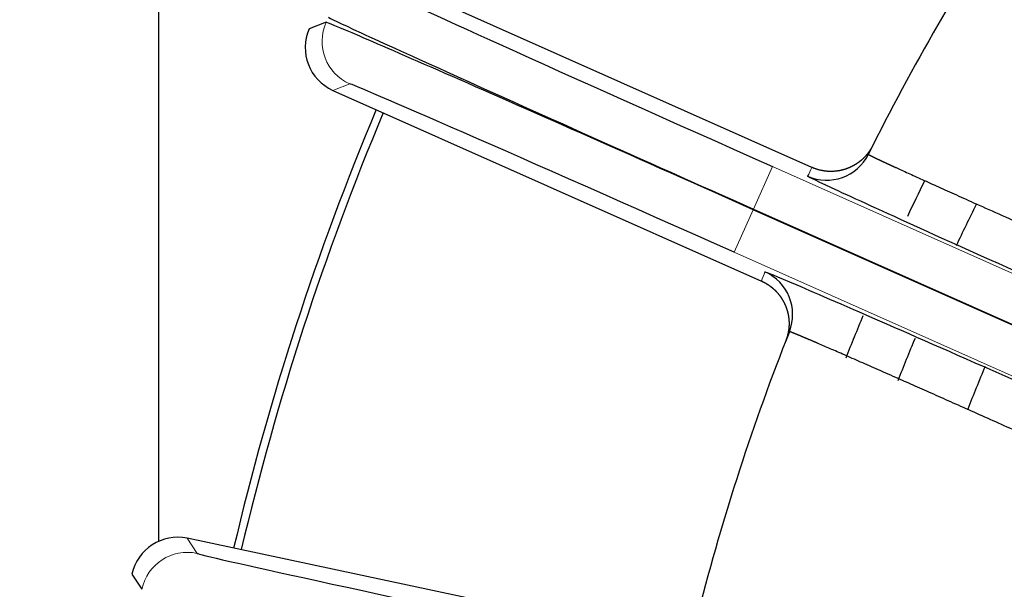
# Model space of a CAD drawing. Header units: inches. Extents: x 0 to 29700, y -16 to 21000.
# Tile 184 of 256: x 14729 to 14792, y 8620 to 8657. Entities that reach past the tile are written whole.
import ezdxf

# ---------------------------------------------------------------- set-up
doc = ezdxf.new("R2010")
doc.units = ezdxf.units.IN
doc.layers.add('254', color=7, linetype='Continuous', true_color=0xffffff)

msp = doc.modelspace()

# ---------------------------------------------------------------- linework, layer by layer
at = {"layer": '254', "color": 2, "linetype": 'Continuous', "lineweight": 25}
for p, q in [((14737.618, 8623.522), (14737.618, 8771.749)), ((14779.618, 8647.569), (14752.066, 8659.836)), ((14748.373, 8656.904), (14747.291, 8656.489)), ((14748.812, 8652.528), (14776.365, 8640.261)), ((14836.605, 8617.799), (14775.845, 8644.851)), ((14775.86, 8644.884), (14836.62, 8617.832)), ((14768.949, 8617.439), (14739.448, 8623.71)), ((14735.89, 8621.399), (14736.521, 8620.427))]:
    msp.add_line(p, q, dxfattribs=at)
at = {"layer": '254', "color": 110, "linetype": 'Continuous', "lineweight": 13}
for p, q in [((14748.812, 8652.528), (14749.893, 8652.943)), ((14777.08, 8647.624), (14775.86, 8644.884)), ((14837.84, 8620.572), (14777.08, 8647.624)), ((14775.845, 8644.851), (14774.625, 8642.11)), ((14774.625, 8642.11), (14835.385, 8615.058)), ((14740.079, 8622.738), (14739.448, 8623.71))]:
    msp.add_line(p, q, dxfattribs=at)
at = {"layer": '254', "color": 2, "linetype": 'Continuous', "lineweight": 25}
for radius, start, end in [(730.774, 90, 270), (725, 33.104531, 270), (720, 90, 270), (718, 32.664375, 270), (320, 90, 200.1825), (270, 117.44586, 201.85109), (150, 146.38605, 153.61395), (180, 157.26937, 166.725), (179.5, 157.275, 166.71938), (146, 153.59063, 154.58063), (142.354, 153.54, 154.72688), (146, 157.33125, 158.48437), (150, 158.38605, 165.61395), (142.354, 157.34813, 158.535), (137.5, 157.32563, 158.5575)]:
    msp.add_arc((14917.618, 8581.749), radius, start, end, dxfattribs=at)
for centre, major_axis, ratio, start_param, end_param in [((14777.147, 8647.774), (-24.666, 10.982), 0.006061, 0.006061, 1.570796), ((14750.032, 8655.268), (-2.801, -1.075), 0.999963, 5.497806, 7.068565), ((14774.558, 8641.96), (-24.666, 10.982), 0.006061, 4.712389, 6.277125), ((14780.557, 8649.745), (2.687, -1.333), 0.999982, 4.754033, 6.283185), ((14775.376, 8638.107), (-2.789, 1.105), 0.999982, 3.141593, 4.670745), ((14738.825, 8620.775), (-1.634, 2.516), 0.999963, 5.497805, 7.068565), ((14766.489, 8617.125), (-26.41, 5.614), 0.006061, 0.006061, 1.570796)]:
    msp.add_ellipse(centre, major_axis=major_axis, ratio=ratio, start_param=start_param, end_param=end_param, dxfattribs=at)
at = {"layer": '254', "color": 110, "linetype": 'Continuous', "lineweight": 13}
for centre, major_axis in [((14751.114, 8655.684), (1.075, -2.801)), ((14739.455, 8619.804), (-2.516, -1.634))]:
    msp.add_ellipse(centre, major_axis=major_axis, ratio=0.999963, start_param=3.927009, end_param=5.497769, dxfattribs=at)
at = {"layer": '254', "color": 2, "linetype": 'Continuous', "lineweight": 25}
for points, knots in [([(14791.965, 8668.876), (14791.977, 8668.895), (14792.614, 8668.462), (14794.984, 8666.792), (14796.746, 8665.536), (14801.098, 8662.414), (14803.709, 8660.533), (14809.404, 8656.417), (14812.448, 8654.211), (14815.547, 8651.96)], [0, 0, 0, 0, 0.25, 0.25, 0.5, 0.5, 0.75, 0.75, 1, 1, 1, 1]), ([(14775.845, 8644.851), (14772.271, 8646.442), (14765.124, 8649.615), (14759.045, 8652.295), (14753.965, 8654.523), (14749.88, 8656.303), (14748.403, 8656.914), (14748.373, 8656.904)], [0, 0, 0, 0, 0.25, 0.5, 0.5, 0.75, 1, 1, 1, 1]), ([(14748.52, 8657.234), (14748.533, 8657.205), (14749.975, 8656.517), (14754.031, 8654.671), (14759.086, 8652.387), (14765.146, 8649.663), (14772.286, 8646.475), (14775.86, 8644.884)], [0, 0, 0, 0, 0.25, 0.5, 0.5, 0.75, 1, 1, 1, 1]), ([(14783.521, 8648.965), (14783.517, 8648.957), (14783.509, 8648.941), (14783.496, 8648.918), (14783.484, 8648.894), (14783.471, 8648.871), (14783.458, 8648.847), (14783.445, 8648.824), (14783.432, 8648.802), (14783.419, 8648.779), (14783.405, 8648.756), (14783.392, 8648.734), (14783.378, 8648.712), (14783.364, 8648.69), (14783.35, 8648.669), (14783.336, 8648.647), (14783.322, 8648.626), (14783.308, 8648.605), (14783.293, 8648.585), (14783.279, 8648.564), (14783.264, 8648.544), (14783.249, 8648.524), (14783.234, 8648.504), (14783.219, 8648.484), (14783.204, 8648.465), (14783.189, 8648.445), (14783.174, 8648.426), (14783.159, 8648.408), (14783.143, 8648.389), (14783.128, 8648.371), (14783.113, 8648.353), (14783.097, 8648.335), (14783.082, 8648.317), (14783.066, 8648.3), (14783.05, 8648.283), (14783.035, 8648.266), (14783.019, 8648.249), (14783.003, 8648.233), (14782.988, 8648.216), (14782.972, 8648.2), (14782.956, 8648.184), (14782.941, 8648.169), (14782.925, 8648.154), (14782.909, 8648.138), (14782.893, 8648.124), (14782.878, 8648.109), (14782.862, 8648.094), (14782.846, 8648.08), (14782.83, 8648.066), (14782.815, 8648.052), (14782.799, 8648.039), (14782.784, 8648.025), (14782.768, 8648.012), (14782.753, 8647.999), (14782.737, 8647.987), (14782.722, 8647.974), (14782.706, 8647.962), (14782.691, 8647.95), (14782.676, 8647.938), (14782.661, 8647.926), (14782.646, 8647.915), (14782.631, 8647.904), (14782.616, 8647.893), (14782.601, 8647.882), (14782.586, 8647.871), (14782.571, 8647.861), (14782.557, 8647.85), (14782.542, 8647.84), (14782.528, 8647.83), (14782.513, 8647.821), (14782.499, 8647.811), (14782.485, 8647.802), (14782.471, 8647.793), (14782.457, 8647.784), (14782.443, 8647.775), (14782.43, 8647.766), (14782.416, 8647.758), (14782.403, 8647.749), (14782.389, 8647.741), (14782.376, 8647.733), (14782.363, 8647.726), (14782.35, 8647.718), (14782.337, 8647.711), (14782.324, 8647.703), (14782.312, 8647.696), (14782.299, 8647.689), (14782.287, 8647.682), (14782.275, 8647.676), (14782.263, 8647.669), (14782.251, 8647.663), (14782.239, 8647.657), (14782.228, 8647.651), (14782.216, 8647.645), (14782.205, 8647.639), (14782.194, 8647.633), (14782.183, 8647.628), (14782.172, 8647.622), (14782.162, 8647.617), (14782.151, 8647.612), (14782.141, 8647.607), (14782.13, 8647.602), (14782.12, 8647.597), (14782.111, 8647.593), (14782.101, 8647.588), (14782.091, 8647.584), (14782.082, 8647.579), (14782.073, 8647.575), (14782.064, 8647.571), (14782.055, 8647.567), (14782.046, 8647.563), (14782.038, 8647.56), (14782.029, 8647.556), (14782.021, 8647.552), (14782.013, 8647.549), (14782.005, 8647.546), (14781.998, 8647.542), (14781.99, 8647.539), (14781.983, 8647.536), (14781.976, 8647.533), (14781.969, 8647.531), (14781.962, 8647.528), (14781.956, 8647.525), (14781.949, 8647.523), (14781.943, 8647.52), (14781.937, 8647.518), (14781.931, 8647.516), (14781.925, 8647.513), (14781.92, 8647.511), (14781.915, 8647.509), (14781.91, 8647.507), (14781.905, 8647.505), (14781.9, 8647.504), (14781.895, 8647.502), (14781.891, 8647.5), (14781.887, 8647.499), (14781.883, 8647.497), (14781.879, 8647.496), (14781.875, 8647.494), (14781.872, 8647.493), (14781.869, 8647.492), (14781.866, 8647.491), (14781.863, 8647.49), (14781.86, 8647.489), (14781.858, 8647.488), (14781.855, 8647.487), (14781.853, 8647.486), (14781.851, 8647.486), (14781.831, 8647.478), (14781.792, 8647.465), (14781.735, 8647.446), (14781.677, 8647.429), (14781.619, 8647.413), (14781.561, 8647.398), (14781.502, 8647.384), (14781.444, 8647.371), (14781.385, 8647.36), (14781.326, 8647.349), (14781.267, 8647.34), (14781.208, 8647.332), (14781.149, 8647.325), (14781.09, 8647.32), (14781.031, 8647.316), (14780.972, 8647.312), (14780.913, 8647.31), (14780.855, 8647.309), (14780.796, 8647.31), (14780.738, 8647.311), (14780.68, 8647.314), (14780.623, 8647.317), (14780.566, 8647.322), (14780.509, 8647.328), (14780.452, 8647.334), (14780.396, 8647.342), (14780.34, 8647.351), (14780.285, 8647.361), (14780.23, 8647.372), (14780.176, 8647.383), (14780.123, 8647.396), (14780.069, 8647.41), (14780.017, 8647.424), (14779.965, 8647.439), (14779.913, 8647.456), (14779.863, 8647.473), (14779.812, 8647.49), (14779.763, 8647.509), (14779.714, 8647.528), (14779.666, 8647.548), (14779.634, 8647.562), (14779.618, 8647.569)], [0, 0, 0, 0, 0.005868, 0.011719, 0.017552, 0.023366, 0.029161, 0.034937, 0.040693, 0.046428, 0.052143, 0.057835, 0.063506, 0.069154, 0.074779, 0.080381, 0.085959, 0.091512, 0.09704, 0.102543, 0.108021, 0.113472, 0.118896, 0.124293, 0.129663, 0.135004, 0.140317, 0.145602, 0.150857, 0.156082, 0.161278, 0.166443, 0.171577, 0.17668, 0.181751, 0.186791, 0.191798, 0.196773, 0.201714, 0.206623, 0.211497, 0.216338, 0.221145, 0.225917, 0.230654, 0.235355, 0.240022, 0.244652, 0.249247, 0.253805, 0.258326, 0.262811, 0.267258, 0.271668, 0.276041, 0.280376, 0.284672, 0.28893, 0.29315, 0.297331, 0.301473, 0.305576, 0.30964, 0.313664, 0.317648, 0.321592, 0.325497, 0.329361, 0.333184, 0.336967, 0.340709, 0.344411, 0.348071, 0.35169, 0.355268, 0.358805, 0.3623, 0.365753, 0.369164, 0.372534, 0.375861, 0.379146, 0.382389, 0.38559, 0.388748, 0.391864, 0.394937, 0.397968, 0.400956, 0.403901, 0.406802, 0.409661, 0.412477, 0.41525, 0.41798, 0.420666, 0.423309, 0.425909, 0.428465, 0.430978, 0.433447, 0.435873, 0.438256, 0.440594, 0.442889, 0.445141, 0.447348, 0.449512, 0.451632, 0.453708, 0.455741, 0.457729, 0.459674, 0.461575, 0.463432, 0.465245, 0.467014, 0.468739, 0.47042, 0.472057, 0.47365, 0.475199, 0.476704, 0.478165, 0.479582, 0.480955, 0.482284, 0.483569, 0.484809, 0.486006, 0.487158, 0.488267, 0.489331, 0.490351, 0.491327, 0.492259, 0.493147, 0.493991, 0.494791, 0.495547, 0.496258, 0.496925, 0.497549, 0.498128, 0.498663, 0.499154, 0.499601, 0.500003, 0.513199, 0.52639, 0.539572, 0.552744, 0.565902, 0.579045, 0.592169, 0.605271, 0.61835, 0.631403, 0.644426, 0.657419, 0.670378, 0.683301, 0.696185, 0.709029, 0.721829, 0.734585, 0.747293, 0.759952, 0.772559, 0.785113, 0.797611, 0.810052, 0.822434, 0.834754, 0.847012, 0.859206, 0.871334, 0.883395, 0.895386, 0.907307, 0.919157, 0.930934, 0.942637, 0.954264, 0.965815, 0.977289, 0.988684, 1, 1, 1, 1]), ([(14783.245, 8648.412), (14783.245, 8648.411), (14783.245, 8648.411), (14783.245, 8648.41), (14783.245, 8648.41), (14783.245, 8648.409), (14783.246, 8648.408), (14783.247, 8648.407), (14783.248, 8648.406), (14783.249, 8648.405), (14783.251, 8648.404), (14783.253, 8648.403), (14783.255, 8648.401), (14783.257, 8648.4), (14783.259, 8648.398), (14783.262, 8648.396), (14783.265, 8648.395), (14783.268, 8648.393), (14783.271, 8648.391), (14783.274, 8648.389), (14783.278, 8648.387), (14783.282, 8648.384), (14783.286, 8648.382), (14783.29, 8648.38), (14783.294, 8648.377), (14783.299, 8648.374), (14783.304, 8648.372), (14783.309, 8648.369), (14783.314, 8648.366), (14783.32, 8648.363), (14783.326, 8648.36), (14783.332, 8648.357), (14783.338, 8648.354), (14783.344, 8648.35), (14783.351, 8648.347), (14783.358, 8648.343), (14783.365, 8648.34), (14783.372, 8648.336), (14783.379, 8648.332), (14783.387, 8648.328), (14783.395, 8648.324), (14783.403, 8648.32), (14783.411, 8648.316), (14783.419, 8648.312), (14783.428, 8648.307), (14783.437, 8648.303), (14783.446, 8648.298), (14783.455, 8648.294), (14783.465, 8648.289), (14783.475, 8648.284), (14783.485, 8648.279), (14783.495, 8648.274), (14783.505, 8648.269), (14783.516, 8648.264), (14783.527, 8648.258), (14783.538, 8648.253), (14783.549, 8648.247), (14783.56, 8648.242), (14783.572, 8648.236), (14783.584, 8648.23), (14783.596, 8648.225), (14783.608, 8648.219), (14783.62, 8648.213), (14783.633, 8648.207), (14783.646, 8648.2), (14783.659, 8648.194), (14783.672, 8648.188), (14783.686, 8648.181), (14783.7, 8648.174), (14783.714, 8648.168), (14783.728, 8648.161), (14783.742, 8648.154), (14783.757, 8648.147), (14783.771, 8648.14), (14783.786, 8648.133), (14783.802, 8648.126), (14783.817, 8648.119), (14783.832, 8648.111), (14783.848, 8648.104), (14783.864, 8648.096), (14783.88, 8648.088), (14783.897, 8648.081), (14783.913, 8648.073), (14783.93, 8648.065), (14783.947, 8648.057), (14783.965, 8648.049), (14783.982, 8648.04), (14784, 8648.032), (14784.017, 8648.024), (14784.035, 8648.015), (14784.054, 8648.007), (14784.072, 8647.998), (14784.091, 8647.989), (14784.11, 8647.98), (14784.129, 8647.971), (14784.148, 8647.962), (14784.167, 8647.953), (14784.187, 8647.944), (14784.207, 8647.935), (14784.227, 8647.926), (14784.247, 8647.916), (14784.267, 8647.907), (14784.288, 8647.897), (14784.309, 8647.887), (14784.33, 8647.877), (14784.351, 8647.868), (14784.373, 8647.858), (14784.394, 8647.848), (14784.416, 8647.837), (14784.438, 8647.827), (14784.46, 8647.817), (14784.483, 8647.806), (14784.505, 8647.796), (14784.528, 8647.785), (14784.551, 8647.775), (14784.574, 8647.764), (14784.597, 8647.753), (14784.621, 8647.742), (14784.645, 8647.731), (14784.669, 8647.72), (14784.693, 8647.709), (14784.717, 8647.698), (14784.742, 8647.687), (14784.766, 8647.675), (14784.791, 8647.664), (14784.816, 8647.652), (14784.841, 8647.641), (14784.867, 8647.629), (14784.892, 8647.617), (14784.918, 8647.605), (14784.944, 8647.593), (14784.97, 8647.581), (14784.997, 8647.569), (14785.249, 8647.453), (14785.778, 8647.211), (14786.688, 8646.797), (14787.728, 8646.327), (14788.887, 8645.805), (14790.244, 8645.195), (14791.831, 8644.486), (14793.676, 8643.663), (14795.68, 8642.772), (14797.133, 8642.127), (14797.928, 8641.775), (14798.027, 8641.732), (14798.127, 8641.688), (14798.227, 8641.643), (14798.328, 8641.598), (14798.43, 8641.553), (14798.533, 8641.508), (14798.636, 8641.462), (14798.74, 8641.416), (14798.845, 8641.37), (14798.95, 8641.323), (14799.057, 8641.276), (14799.164, 8641.229), (14799.271, 8641.182), (14799.38, 8641.134), (14799.489, 8641.086), (14799.598, 8641.037), (14799.709, 8640.988), (14799.82, 8640.939), (14799.932, 8640.89), (14800.045, 8640.84), (14800.158, 8640.79), (14800.272, 8640.74), (14800.387, 8640.689), (14800.502, 8640.638), (14800.618, 8640.587), (14800.735, 8640.536), (14800.852, 8640.484), (14800.97, 8640.432), (14801.089, 8640.38), (14801.208, 8640.327), (14801.328, 8640.274), (14801.449, 8640.221), (14801.57, 8640.167), (14801.692, 8640.114), (14801.814, 8640.06), (14801.937, 8640.006), (14802.061, 8639.951), (14802.185, 8639.896), (14802.31, 8639.841), (14802.436, 8639.786), (14802.562, 8639.73), (14802.688, 8639.675), (14802.816, 8639.619), (14802.943, 8639.562), (14803.072, 8639.506), (14803.201, 8639.449), (14803.33, 8639.392), (14803.46, 8639.335), (14803.59, 8639.277), (14803.721, 8639.22), (14803.853, 8639.162), (14803.985, 8639.104), (14804.118, 8639.045), (14804.251, 8638.987), (14804.384, 8638.928), (14804.518, 8638.869), (14804.652, 8638.81), (14804.787, 8638.751), (14804.923, 8638.691), (14805.058, 8638.632), (14805.194, 8638.572), (14805.331, 8638.512), (14805.468, 8638.452), (14805.605, 8638.391), (14805.743, 8638.331), (14805.881, 8638.27), (14806.02, 8638.209), (14806.159, 8638.149), (14806.298, 8638.087), (14806.437, 8638.026), (14806.577, 8637.965), (14806.717, 8637.903), (14806.858, 8637.842), (14806.952, 8637.801), (14806.999, 8637.78)], [0, 0, 0, 0, 0.001875, 0.00375, 0.005627, 0.007503, 0.009381, 0.011259, 0.013138, 0.015017, 0.016897, 0.018778, 0.020659, 0.022541, 0.024423, 0.026306, 0.02819, 0.030074, 0.031958, 0.033844, 0.035729, 0.037615, 0.039502, 0.041389, 0.043277, 0.045165, 0.047053, 0.048942, 0.050832, 0.052721, 0.054612, 0.056502, 0.058393, 0.060285, 0.062176, 0.064069, 0.065961, 0.067854, 0.069747, 0.07164, 0.073534, 0.075428, 0.077323, 0.079217, 0.081112, 0.083007, 0.084903, 0.086798, 0.088694, 0.09059, 0.092487, 0.094383, 0.09628, 0.098177, 0.100074, 0.101971, 0.103868, 0.105765, 0.107663, 0.109561, 0.111458, 0.113356, 0.115254, 0.117152, 0.11905, 0.120948, 0.122846, 0.124744, 0.126642, 0.12854, 0.130439, 0.132337, 0.134235, 0.136133, 0.138031, 0.139929, 0.141827, 0.143724, 0.145622, 0.147519, 0.149417, 0.151314, 0.153211, 0.155108, 0.157005, 0.158902, 0.160798, 0.162695, 0.164591, 0.166487, 0.168382, 0.170278, 0.172173, 0.174068, 0.175963, 0.177857, 0.179751, 0.181645, 0.183538, 0.185432, 0.187324, 0.189217, 0.191109, 0.193001, 0.194892, 0.196783, 0.198674, 0.200564, 0.202454, 0.204343, 0.206232, 0.208121, 0.210009, 0.211896, 0.213783, 0.21567, 0.217556, 0.219442, 0.221327, 0.223211, 0.225095, 0.226978, 0.228861, 0.230744, 0.232625, 0.234506, 0.236387, 0.238267, 0.240146, 0.242025, 0.243903, 0.24578, 0.247656, 0.249532, 0.299399, 0.349541, 0.399801, 0.45002, 0.500039, 0.560429, 0.622154, 0.684895, 0.748307, 0.751149, 0.754008, 0.756883, 0.759774, 0.762681, 0.765603, 0.768542, 0.771496, 0.774467, 0.777452, 0.780454, 0.78347, 0.786503, 0.78955, 0.792613, 0.79569, 0.798783, 0.80189, 0.805013, 0.80815, 0.811301, 0.814468, 0.817648, 0.820843, 0.824052, 0.827275, 0.830512, 0.833763, 0.837028, 0.840307, 0.843599, 0.846904, 0.850223, 0.853555, 0.8569, 0.860259, 0.86363, 0.867013, 0.87041, 0.873819, 0.87724, 0.880674, 0.88412, 0.887577, 0.891047, 0.894529, 0.898022, 0.901526, 0.905042, 0.908569, 0.912108, 0.915657, 0.919217, 0.922788, 0.92637, 0.929961, 0.933564, 0.937176, 0.940798, 0.944431, 0.948073, 0.951724, 0.955385, 0.959055, 0.962735, 0.966423, 0.970121, 0.973827, 0.977541, 0.981264, 0.984995, 0.988735, 0.992482, 0.996237, 1, 1, 1, 1]), ([(14805.779, 8635.039), (14802.278, 8636.598), (14798.846, 8638.131), (14792.435, 8641.005), (14789.5, 8642.326), (14784.62, 8644.534), (14782.652, 8645.432), (14780.021, 8646.649), (14779.327, 8646.984), (14779.337, 8647.004)], [0, 0, 0, 0, 0.25, 0.25, 0.5, 0.5, 0.75, 0.75, 1, 1, 1, 1]), ([(14776.596, 8640.847), (14776.604, 8640.869), (14777.302, 8640.583), (14779.979, 8639.438), (14781.955, 8638.579), (14786.858, 8636.432), (14789.818, 8635.128), (14796.2, 8632.306), (14799.68, 8630.762), (14803.18, 8629.204)], [0, 0, 0, 0, 0.25, 0.25, 0.5, 0.5, 0.75, 0.75, 1, 1, 1, 1]), ([(14776.365, 8640.261), (14776.373, 8640.257), (14776.39, 8640.249), (14776.415, 8640.238), (14776.44, 8640.226), (14776.465, 8640.214), (14776.49, 8640.201), (14776.515, 8640.188), (14776.54, 8640.176), (14776.565, 8640.162), (14776.59, 8640.149), (14776.615, 8640.135), (14776.64, 8640.121), (14776.664, 8640.106), (14776.689, 8640.092), (14776.714, 8640.077), (14776.738, 8640.061), (14776.763, 8640.046), (14776.787, 8640.03), (14776.812, 8640.014), (14776.836, 8639.997), (14776.86, 8639.981), (14776.884, 8639.964), (14776.908, 8639.947), (14776.932, 8639.929), (14776.956, 8639.911), (14776.98, 8639.893), (14777.003, 8639.875), (14777.027, 8639.856), (14777.05, 8639.837), (14777.073, 8639.818), (14777.096, 8639.798), (14777.119, 8639.778), (14777.142, 8639.758), (14777.165, 8639.738), (14777.187, 8639.717), (14777.21, 8639.696), (14777.232, 8639.675), (14777.254, 8639.653), (14777.276, 8639.631), (14777.297, 8639.609), (14777.319, 8639.587), (14777.34, 8639.564), (14777.361, 8639.542), (14777.382, 8639.518), (14777.402, 8639.495), (14777.423, 8639.471), (14777.443, 8639.448), (14777.463, 8639.423), (14777.483, 8639.399), (14777.503, 8639.374), (14777.522, 8639.349), (14777.541, 8639.324), (14777.56, 8639.299), (14777.579, 8639.273), (14777.597, 8639.248), (14777.615, 8639.221), (14777.633, 8639.195), (14777.651, 8639.169), (14777.668, 8639.142), (14777.685, 8639.115), (14777.702, 8639.088), (14777.719, 8639.061), (14777.735, 8639.033), (14777.751, 8639.005), (14777.767, 8638.977), (14777.782, 8638.949), (14777.797, 8638.921), (14777.812, 8638.892), (14777.827, 8638.864), (14777.841, 8638.835), (14777.855, 8638.806), (14777.868, 8638.777), (14777.882, 8638.747), (14777.895, 8638.718), (14777.907, 8638.688), (14777.916, 8638.667), (14777.921, 8638.655), (14777.923, 8638.651), (14777.925, 8638.646), (14777.927, 8638.64), (14777.93, 8638.634), (14777.933, 8638.627), (14777.936, 8638.619), (14777.939, 8638.611), (14777.943, 8638.601), (14777.946, 8638.591), (14777.951, 8638.581), (14777.955, 8638.569), (14777.959, 8638.557), (14777.964, 8638.544), (14777.969, 8638.531), (14777.974, 8638.516), (14777.979, 8638.501), (14777.985, 8638.485), (14777.99, 8638.469), (14777.996, 8638.452), (14778.002, 8638.433), (14778.008, 8638.415), (14778.014, 8638.395), (14778.02, 8638.375), (14778.026, 8638.353), (14778.033, 8638.331), (14778.039, 8638.309), (14778.045, 8638.285), (14778.051, 8638.261), (14778.058, 8638.236), (14778.064, 8638.21), (14778.07, 8638.183), (14778.076, 8638.156), (14778.082, 8638.128), (14778.088, 8638.099), (14778.094, 8638.069), (14778.099, 8638.039), (14778.104, 8638.008), (14778.11, 8637.976), (14778.114, 8637.943), (14778.119, 8637.909), (14778.123, 8637.875), (14778.127, 8637.84), (14778.131, 8637.804), (14778.134, 8637.768), (14778.137, 8637.731), (14778.139, 8637.693), (14778.141, 8637.654), (14778.143, 8637.615), (14778.144, 8637.575), (14778.144, 8637.535), (14778.144, 8637.494), (14778.144, 8637.452), (14778.142, 8637.41), (14778.141, 8637.367), (14778.138, 8637.323), (14778.135, 8637.279), (14778.131, 8637.235), (14778.126, 8637.189), (14778.121, 8637.144), (14778.115, 8637.098), (14778.108, 8637.052), (14778.1, 8637.005), (14778.091, 8636.958), (14778.082, 8636.911), (14778.072, 8636.863), (14778.06, 8636.815), (14778.048, 8636.767), (14778.035, 8636.718), (14778.022, 8636.67), (14778.007, 8636.621), (14777.991, 8636.572), (14777.974, 8636.524), (14777.957, 8636.475), (14777.944, 8636.443), (14777.938, 8636.426)], [0, 0, 0, 0, 0.006023, 0.012068, 0.018136, 0.024226, 0.030339, 0.036473, 0.04263, 0.048809, 0.055009, 0.061231, 0.067475, 0.073739, 0.080025, 0.086331, 0.092658, 0.099006, 0.105373, 0.111761, 0.118169, 0.124596, 0.131043, 0.137509, 0.143993, 0.150497, 0.157019, 0.163559, 0.170117, 0.176693, 0.183287, 0.189897, 0.196525, 0.203169, 0.209829, 0.216506, 0.223199, 0.229906, 0.23663, 0.243368, 0.25012, 0.256887, 0.263668, 0.270463, 0.277271, 0.284091, 0.290925, 0.297771, 0.304629, 0.311498, 0.318379, 0.325271, 0.332173, 0.339085, 0.346008, 0.35294, 0.359881, 0.36683, 0.373789, 0.380755, 0.387729, 0.39471, 0.401697, 0.408692, 0.415692, 0.422698, 0.42971, 0.436726, 0.443747, 0.450772, 0.4578, 0.464832, 0.471867, 0.478905, 0.485944, 0.492985, 0.500027, 0.50085, 0.50184, 0.502997, 0.504321, 0.505813, 0.507472, 0.509297, 0.51129, 0.513451, 0.515778, 0.518272, 0.520934, 0.523762, 0.526757, 0.529919, 0.533248, 0.536744, 0.540406, 0.544234, 0.548229, 0.552389, 0.556716, 0.561208, 0.565866, 0.570688, 0.575675, 0.580827, 0.586143, 0.591622, 0.597264, 0.603069, 0.609036, 0.615164, 0.621453, 0.627902, 0.63451, 0.641277, 0.648201, 0.655282, 0.662519, 0.669909, 0.677454, 0.68515, 0.692997, 0.700993, 0.709138, 0.717429, 0.725864, 0.734443, 0.743163, 0.752023, 0.76102, 0.770152, 0.779417, 0.788814, 0.798339, 0.80799, 0.817766, 0.827662, 0.837676, 0.847807, 0.85805, 0.868402, 0.878862, 0.889425, 0.900088, 0.910848, 0.921702, 0.932646, 0.943676, 0.95479, 0.965983, 0.977251, 0.988592, 1, 1, 1, 1]), ([(14801.96, 8626.463), (14801.936, 8626.474), (14801.889, 8626.495), (14801.818, 8626.527), (14801.747, 8626.56), (14801.676, 8626.592), (14801.605, 8626.624), (14801.534, 8626.656), (14801.463, 8626.688), (14801.393, 8626.72), (14801.322, 8626.751), (14801.252, 8626.783), (14801.181, 8626.815), (14801.111, 8626.847), (14801.041, 8626.879), (14800.97, 8626.91), (14800.9, 8626.942), (14800.83, 8626.973), (14800.76, 8627.005), (14800.691, 8627.036), (14800.621, 8627.068), (14800.551, 8627.099), (14800.482, 8627.131), (14800.412, 8627.162), (14800.343, 8627.193), (14800.274, 8627.225), (14800.205, 8627.256), (14800.136, 8627.287), (14800.067, 8627.318), (14799.998, 8627.349), (14799.929, 8627.38), (14799.861, 8627.411), (14799.792, 8627.442), (14799.724, 8627.473), (14799.656, 8627.503), (14799.588, 8627.534), (14799.52, 8627.565), (14799.452, 8627.595), (14799.384, 8627.626), (14799.316, 8627.656), (14799.249, 8627.687), (14799.181, 8627.717), (14799.114, 8627.747), (14799.047, 8627.778), (14798.98, 8627.808), (14798.913, 8627.838), (14798.846, 8627.868), (14798.779, 8627.898), (14798.713, 8627.928), (14798.646, 8627.958), (14798.58, 8627.988), (14798.514, 8628.018), (14798.448, 8628.047), (14798.382, 8628.077), (14798.316, 8628.107), (14798.25, 8628.136), (14798.185, 8628.166), (14798.12, 8628.195), (14798.054, 8628.225), (14797.989, 8628.254), (14797.924, 8628.283), (14797.86, 8628.312), (14797.795, 8628.341), (14797.73, 8628.37), (14797.666, 8628.399), (14797.602, 8628.428), (14797.538, 8628.457), (14797.474, 8628.486), (14797.41, 8628.515), (14797.346, 8628.543), (14797.283, 8628.572), (14797.22, 8628.6), (14797.156, 8628.629), (14797.093, 8628.657), (14797.03, 8628.685), (14796.968, 8628.713), (14796.905, 8628.742), (14796.843, 8628.77), (14796.78, 8628.798), (14796.718, 8628.826), (14796.656, 8628.853), (14796.595, 8628.881), (14796.533, 8628.909), (14796.471, 8628.937), (14796.41, 8628.964), (14796.349, 8628.992), (14796.288, 8629.019), (14796.227, 8629.046), (14796.167, 8629.074), (14796.106, 8629.101), (14796.046, 8629.128), (14795.986, 8629.155), (14795.926, 8629.182), (14795.866, 8629.209), (14795.806, 8629.236), (14795.747, 8629.262), (14795.687, 8629.289), (14795.628, 8629.316), (14795.569, 8629.342), (14795.51, 8629.369), (14795.452, 8629.395), (14795.393, 8629.421), (14795.335, 8629.447), (14795.277, 8629.473), (14795.219, 8629.499), (14795.161, 8629.525), (14795.103, 8629.551), (14795.046, 8629.577), (14794.989, 8629.603), (14794.932, 8629.628), (14794.875, 8629.654), (14794.818, 8629.679), (14794.761, 8629.705), (14794.705, 8629.73), (14794.649, 8629.755), (14794.593, 8629.78), (14794.537, 8629.805), (14794.481, 8629.83), (14794.426, 8629.855), (14794.371, 8629.88), (14794.316, 8629.905), (14794.261, 8629.929), (14794.206, 8629.954), (14794.151, 8629.978), (14794.097, 8630.003), (14794.043, 8630.027), (14793.989, 8630.051), (14793.935, 8630.076), (14793.881, 8630.1), (14793.828, 8630.124), (14793.775, 8630.147), (14793.722, 8630.171), (14793.669, 8630.195), (14793.616, 8630.219), (14793.563, 8630.242), (14793.511, 8630.266), (14793.459, 8630.289), (14793.407, 8630.312), (14793.355, 8630.335), (14793.304, 8630.359), (14793.252, 8630.382), (14793.201, 8630.404), (14793.15, 8630.427), (14793.099, 8630.45), (14793.049, 8630.473), (14792.998, 8630.495), (14792.948, 8630.518), (14792.421, 8630.754), (14791.436, 8631.194), (14790.036, 8631.819), (14788.702, 8632.414), (14787.441, 8632.975), (14786.26, 8633.5), (14785.069, 8634.028), (14783.883, 8634.551), (14782.727, 8635.06), (14781.689, 8635.515), (14780.779, 8635.912), (14780.239, 8636.146), (14779.967, 8636.263), (14779.914, 8636.286), (14779.861, 8636.308), (14779.809, 8636.331), (14779.758, 8636.353), (14779.707, 8636.374), (14779.658, 8636.396), (14779.609, 8636.417), (14779.561, 8636.437), (14779.513, 8636.457), (14779.466, 8636.477), (14779.42, 8636.497), (14779.375, 8636.516), (14779.331, 8636.535), (14779.287, 8636.554), (14779.245, 8636.572), (14779.203, 8636.59), (14779.161, 8636.607), (14779.121, 8636.624), (14779.081, 8636.641), (14779.043, 8636.657), (14779.005, 8636.673), (14778.967, 8636.689), (14778.931, 8636.704), (14778.896, 8636.719), (14778.861, 8636.733), (14778.827, 8636.748), (14778.794, 8636.761), (14778.762, 8636.775), (14778.73, 8636.788), (14778.7, 8636.8), (14778.67, 8636.813), (14778.641, 8636.824), (14778.613, 8636.836), (14778.586, 8636.847), (14778.559, 8636.858), (14778.534, 8636.868), (14778.509, 8636.878), (14778.485, 8636.888), (14778.462, 8636.897), (14778.44, 8636.906), (14778.419, 8636.914), (14778.398, 8636.922), (14778.379, 8636.93), (14778.36, 8636.937), (14778.342, 8636.944), (14778.325, 8636.951), (14778.309, 8636.957), (14778.294, 8636.963), (14778.279, 8636.968), (14778.266, 8636.973), (14778.253, 8636.978), (14778.241, 8636.982), (14778.23, 8636.986), (14778.22, 8636.989), (14778.211, 8636.992), (14778.202, 8636.995), (14778.195, 8636.997), (14778.188, 8636.999), (14778.182, 8637.001), (14778.177, 8637.002), (14778.173, 8637.003), (14778.169, 8637.003), (14778.167, 8637.003), (14778.165, 8637.003), (14778.165, 8637.002), (14778.165, 8637.002)], [0, 0, 0, 0, 0.001912, 0.003823, 0.005731, 0.007637, 0.009542, 0.011444, 0.013345, 0.015243, 0.017139, 0.019033, 0.020925, 0.022815, 0.024703, 0.026588, 0.028472, 0.030353, 0.032232, 0.034108, 0.035983, 0.037855, 0.039725, 0.041592, 0.043457, 0.04532, 0.04718, 0.049038, 0.050894, 0.052747, 0.054597, 0.056445, 0.058291, 0.060134, 0.061975, 0.063813, 0.065648, 0.067481, 0.069311, 0.071139, 0.072964, 0.074786, 0.076606, 0.078423, 0.080237, 0.082048, 0.083857, 0.085663, 0.087466, 0.089266, 0.091064, 0.092858, 0.09465, 0.096439, 0.098225, 0.100008, 0.101788, 0.103565, 0.10534, 0.107111, 0.108879, 0.110644, 0.112407, 0.114166, 0.115922, 0.117675, 0.119425, 0.121172, 0.122915, 0.124656, 0.126393, 0.128128, 0.129859, 0.131586, 0.133311, 0.135032, 0.13675, 0.138465, 0.140177, 0.141885, 0.14359, 0.145291, 0.146989, 0.148684, 0.150376, 0.152064, 0.153748, 0.15543, 0.157107, 0.158782, 0.160452, 0.16212, 0.163784, 0.165444, 0.167101, 0.168754, 0.170404, 0.17205, 0.173693, 0.175332, 0.176967, 0.178599, 0.180227, 0.181851, 0.183472, 0.185089, 0.186703, 0.188312, 0.189918, 0.191521, 0.193119, 0.194714, 0.196305, 0.197892, 0.199476, 0.201055, 0.202631, 0.204203, 0.205771, 0.207335, 0.208896, 0.210452, 0.212005, 0.213554, 0.215098, 0.216639, 0.218176, 0.219709, 0.221238, 0.222763, 0.224284, 0.225801, 0.227314, 0.228823, 0.230328, 0.231829, 0.233326, 0.234819, 0.236308, 0.237793, 0.239273, 0.24075, 0.242222, 0.24369, 0.245154, 0.246614, 0.24807, 0.249522, 0.292417, 0.334998, 0.377151, 0.418772, 0.45976, 0.500025, 0.54981, 0.599684, 0.649494, 0.699085, 0.74831, 0.752081, 0.755855, 0.759632, 0.763412, 0.767195, 0.77098, 0.774769, 0.77856, 0.782354, 0.786151, 0.78995, 0.793751, 0.797554, 0.80136, 0.805167, 0.808977, 0.812788, 0.816602, 0.820417, 0.824233, 0.828052, 0.831871, 0.835692, 0.839514, 0.843338, 0.847162, 0.850988, 0.854814, 0.858641, 0.862469, 0.866298, 0.870127, 0.873956, 0.877786, 0.881616, 0.885447, 0.889277, 0.893108, 0.896938, 0.900768, 0.904598, 0.908428, 0.912257, 0.916085, 0.919913, 0.92374, 0.927567, 0.931392, 0.935217, 0.93904, 0.942863, 0.946684, 0.950504, 0.954322, 0.958139, 0.961954, 0.965768, 0.969579, 0.973389, 0.977197, 0.981003, 0.984807, 0.988609, 0.992408, 0.996205, 1, 1, 1, 1])]:
    msp.add_open_spline(points, degree=3, knots=knots, dxfattribs=at)
at = {"layer": '254', "color": 110, "linetype": 'Continuous', "lineweight": 13}
for points in [[(14779.618, 8647.569), (14779.524, 8647.381), (14779.43, 8647.193), (14779.337, 8647.004)], [(14776.596, 8640.847), (14776.518, 8640.652), (14776.441, 8640.456), (14776.365, 8640.261)]]:
    msp.add_open_spline(points, degree=3, dxfattribs=at)

doc.saveas('drawing.dxf')
